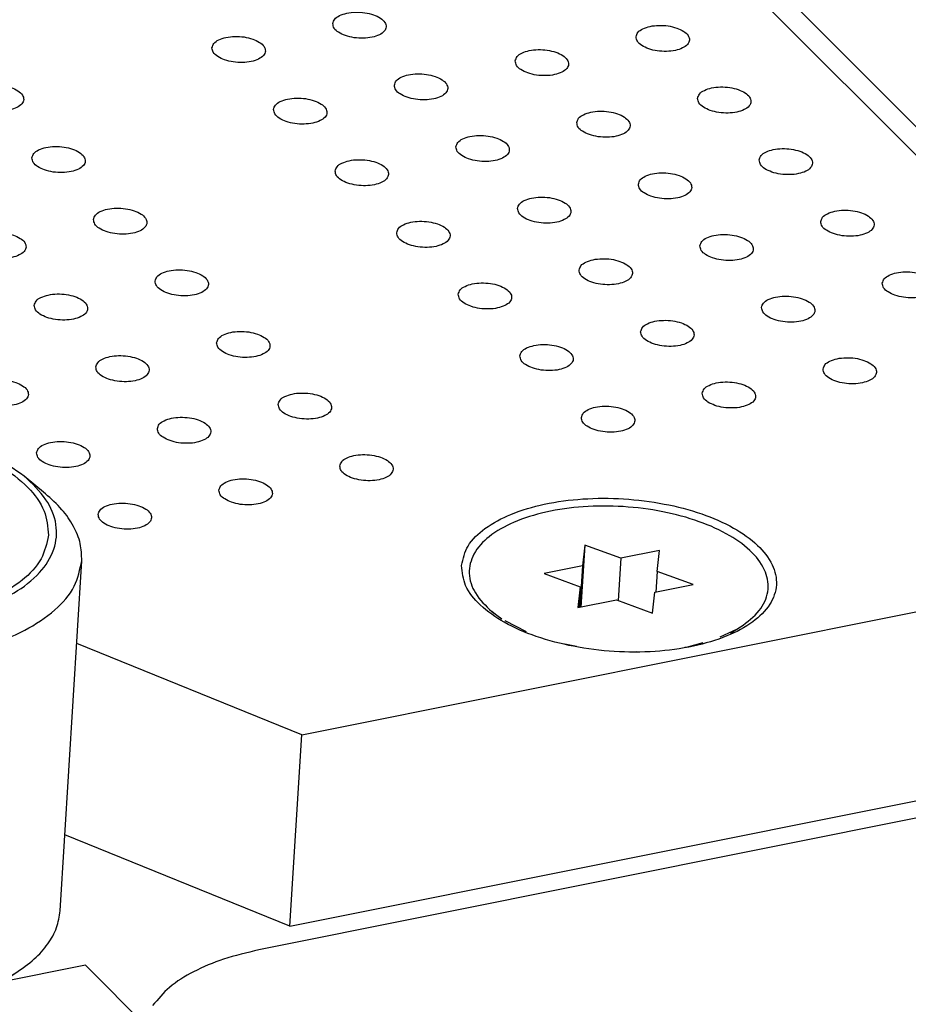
# Model space of a CAD drawing. Header units: inches. Extents: x 155 to 996, y 103 to 697.
# Tile 57 of 81: x 760 to 777, y 424 to 443. Entities that reach past the tile are written whole.
import ezdxf

# ---------------------------------------------------------------- set-up
doc = ezdxf.new("R2010")
doc.units = ezdxf.units.IN

# ---------------------------------------------------------------- blocks, each defined once
blk = doc.blocks.new('E8021-26512__32', base_point=(710.349, 425.586))
at = {"color": 7, "linetype": 'Continuous'}
for p, q in [((780.866, 436.331), (732.596, 484.647)), ((765.704, 429.166), (784.921, 433.02)), ((765.704, 429.166), (761.495, 430.874)), ((765.483, 425.586), (784.7, 429.441)), ((765.483, 425.586), (765.704, 429.166)), ((765.483, 425.586), (761.274, 427.295))]:
    blk.add_line(p, q, dxfattribs=at)
for points, knots in [([(766.285, 442.472), (766.291, 442.442), (766.303, 442.374), (766.4, 442.298), (766.526, 442.24), (766.685, 442.203), (766.853, 442.193), (767.015, 442.209), (767.15, 442.252), (767.249, 442.316), (767.296, 442.409), (767.261, 442.508), (767.17, 442.583), (767.041, 442.642), (766.883, 442.679), (766.715, 442.689), (766.553, 442.672), (766.42, 442.63), (766.315, 442.566), (766.294, 442.501), (766.285, 442.472)], [0, 0, 0, 0, 0.088201, 0.201564, 0.345167, 0.510862, 0.68451, 0.850206, 0.993808, 1.107172, 1.195372, 1.283573, 1.396937, 1.540539, 1.706235, 1.879883, 2.045578, 2.189181, 2.302544, 2.390745, 2.390745, 2.390745, 2.390745]), ([(771.956, 442.226), (771.962, 442.196), (771.975, 442.128), (772.071, 442.052), (772.198, 441.993), (772.356, 441.957), (772.525, 441.946), (772.686, 441.963), (772.821, 442.006), (772.92, 442.07), (772.967, 442.163), (772.932, 442.262), (772.842, 442.337), (772.713, 442.396), (772.555, 442.433), (772.386, 442.443), (772.224, 442.426), (772.091, 442.383), (771.986, 442.32), (771.965, 442.254), (771.956, 442.226)], [0, 0, 0, 0, 0.088201, 0.201564, 0.345167, 0.510862, 0.68451, 0.850206, 0.993808, 1.107172, 1.195372, 1.283573, 1.396937, 1.540539, 1.706235, 1.879883, 2.045578, 2.189181, 2.302544, 2.390745, 2.390745, 2.390745, 2.390745]), ([(764.025, 442.018), (764.031, 441.989), (764.044, 441.921), (764.14, 441.845), (764.267, 441.786), (764.425, 441.75), (764.594, 441.739), (764.755, 441.756), (764.89, 441.799), (764.989, 441.863), (765.036, 441.956), (765.001, 442.055), (764.911, 442.13), (764.782, 442.189), (764.624, 442.226), (764.455, 442.236), (764.293, 442.219), (764.16, 442.176), (764.055, 442.113), (764.035, 442.047), (764.025, 442.018)], [0, 0, 0, 0, 0.088201, 0.201564, 0.345167, 0.510862, 0.68451, 0.850206, 0.993808, 1.107172, 1.195372, 1.283573, 1.396937, 1.540539, 1.706235, 1.879883, 2.045578, 2.189181, 2.302544, 2.390745, 2.390745, 2.390745, 2.390745]), ([(769.697, 441.772), (769.702, 441.743), (769.715, 441.675), (769.811, 441.599), (769.938, 441.54), (770.096, 441.504), (770.265, 441.493), (770.426, 441.51), (770.561, 441.553), (770.66, 441.616), (770.707, 441.71), (770.672, 441.809), (770.582, 441.884), (770.453, 441.943), (770.295, 441.979), (770.126, 441.99), (769.965, 441.973), (769.832, 441.93), (769.727, 441.867), (769.706, 441.801), (769.697, 441.772)], [0, 0, 0, 0, 0.088201, 0.201564, 0.345167, 0.510862, 0.68451, 0.850206, 0.993808, 1.107172, 1.195372, 1.283573, 1.396937, 1.540539, 1.706235, 1.879883, 2.045578, 2.189181, 2.302544, 2.390745, 2.390745, 2.390745, 2.390745]), ([(767.437, 441.319), (767.442, 441.289), (767.455, 441.221), (767.551, 441.146), (767.678, 441.087), (767.837, 441.05), (768.005, 441.04), (768.166, 441.057), (768.302, 441.099), (768.4, 441.163), (768.447, 441.257), (768.412, 441.355), (768.322, 441.431), (768.193, 441.49), (768.035, 441.526), (767.867, 441.536), (767.705, 441.52), (767.572, 441.477), (767.467, 441.414), (767.446, 441.348), (767.437, 441.319)], [0, 0, 0, 0, 0.088201, 0.201564, 0.345167, 0.510862, 0.68451, 0.850206, 0.993808, 1.107172, 1.195372, 1.283573, 1.396937, 1.540539, 1.706235, 1.879883, 2.045578, 2.189181, 2.302544, 2.390745, 2.390745, 2.390745, 2.390745]), ([(759.506, 441.112), (759.511, 441.082), (759.524, 441.014), (759.62, 440.939), (759.747, 440.88), (759.906, 440.843), (760.074, 440.833), (760.235, 440.85), (760.371, 440.892), (760.469, 440.956), (760.516, 441.05), (760.481, 441.148), (760.391, 441.224), (760.262, 441.283), (760.104, 441.319), (759.936, 441.329), (759.774, 441.313), (759.641, 441.27), (759.536, 441.206), (759.515, 441.141), (759.506, 441.112)], [0, 0, 0, 0, 0.088201, 0.201564, 0.345167, 0.510862, 0.68451, 0.850206, 0.993808, 1.107172, 1.195372, 1.283573, 1.396937, 1.540539, 1.706235, 1.879883, 2.045578, 2.189181, 2.302544, 2.390745, 2.390745, 2.390745, 2.390745]), ([(773.108, 441.073), (773.114, 441.043), (773.126, 440.975), (773.223, 440.899), (773.349, 440.841), (773.508, 440.804), (773.676, 440.794), (773.837, 440.81), (773.973, 440.853), (774.072, 440.917), (774.119, 441.01), (774.083, 441.109), (773.993, 441.184), (773.864, 441.243), (773.706, 441.28), (773.538, 441.29), (773.376, 441.274), (773.243, 441.231), (773.138, 441.167), (773.117, 441.102), (773.108, 441.073)], [0, 0, 0, 0, 0.088201, 0.201564, 0.345167, 0.510862, 0.68451, 0.850206, 0.993808, 1.107172, 1.195372, 1.283573, 1.396937, 1.540539, 1.706235, 1.879883, 2.045578, 2.189181, 2.302544, 2.390745, 2.390745, 2.390745, 2.390745]), ([(765.177, 440.866), (765.183, 440.836), (765.195, 440.768), (765.292, 440.692), (765.418, 440.633), (765.577, 440.597), (765.745, 440.587), (765.907, 440.603), (766.042, 440.646), (766.141, 440.71), (766.188, 440.803), (766.152, 440.902), (766.062, 440.977), (765.933, 441.036), (765.775, 441.073), (765.607, 441.083), (765.445, 441.066), (765.312, 441.024), (765.207, 440.96), (765.186, 440.894), (765.177, 440.866)], [0, 0, 0, 0, 0.088201, 0.201564, 0.345167, 0.510862, 0.68451, 0.850206, 0.993808, 1.107172, 1.195372, 1.283573, 1.396937, 1.540539, 1.706235, 1.879883, 2.045578, 2.189181, 2.302544, 2.390745, 2.390745, 2.390745, 2.390745]), ([(770.848, 440.619), (770.854, 440.59), (770.866, 440.522), (770.963, 440.446), (771.09, 440.387), (771.248, 440.351), (771.417, 440.34), (771.578, 440.357), (771.713, 440.4), (771.812, 440.464), (771.859, 440.557), (771.824, 440.656), (771.733, 440.731), (771.604, 440.79), (771.447, 440.827), (771.278, 440.837), (771.116, 440.82), (770.983, 440.777), (770.878, 440.714), (770.857, 440.648), (770.848, 440.619)], [0, 0, 0, 0, 0.088201, 0.201564, 0.345167, 0.510862, 0.68451, 0.850206, 0.993808, 1.107172, 1.195372, 1.283573, 1.396937, 1.540539, 1.706235, 1.879883, 2.045578, 2.189181, 2.302544, 2.390745, 2.390745, 2.390745, 2.390745]), ([(768.588, 440.166), (768.594, 440.136), (768.607, 440.069), (768.703, 439.993), (768.83, 439.934), (768.988, 439.898), (769.157, 439.887), (769.318, 439.904), (769.453, 439.947), (769.552, 440.01), (769.599, 440.104), (769.564, 440.203), (769.474, 440.278), (769.345, 440.337), (769.187, 440.373), (769.018, 440.384), (768.857, 440.367), (768.723, 440.324), (768.619, 440.261), (768.598, 440.195), (768.588, 440.166)], [0, 0, 0, 0, 0.088201, 0.201564, 0.345167, 0.510862, 0.68451, 0.850206, 0.993808, 1.107172, 1.195372, 1.283573, 1.396937, 1.540539, 1.706235, 1.879883, 2.045578, 2.189181, 2.302544, 2.390745, 2.390745, 2.390745, 2.390745]), ([(760.657, 439.959), (760.663, 439.929), (760.676, 439.862), (760.772, 439.786), (760.899, 439.727), (761.057, 439.69), (761.226, 439.68), (761.387, 439.697), (761.522, 439.74), (761.621, 439.803), (761.668, 439.897), (761.633, 439.995), (761.543, 440.071), (761.414, 440.13), (761.256, 440.166), (761.087, 440.177), (760.926, 440.16), (760.792, 440.117), (760.688, 440.054), (760.667, 439.988), (760.657, 439.959)], [0, 0, 0, 0, 0.088201, 0.201564, 0.345167, 0.510862, 0.68451, 0.850206, 0.993808, 1.107172, 1.195372, 1.283573, 1.396937, 1.540539, 1.706235, 1.879883, 2.045578, 2.189181, 2.302544, 2.390745, 2.390745, 2.390745, 2.390745]), ([(774.26, 439.92), (774.265, 439.89), (774.278, 439.822), (774.374, 439.747), (774.501, 439.688), (774.66, 439.651), (774.828, 439.641), (774.989, 439.658), (775.124, 439.7), (775.223, 439.764), (775.27, 439.858), (775.235, 439.956), (775.145, 440.032), (775.016, 440.091), (774.858, 440.127), (774.69, 440.138), (774.528, 440.121), (774.395, 440.078), (774.29, 440.015), (774.269, 439.949), (774.26, 439.92)], [0, 0, 0, 0, 0.088201, 0.201564, 0.345167, 0.510862, 0.68451, 0.850206, 0.993808, 1.107172, 1.195372, 1.283573, 1.396937, 1.540539, 1.706235, 1.879883, 2.045578, 2.189181, 2.302544, 2.390745, 2.390745, 2.390745, 2.390745]), ([(766.329, 439.713), (766.334, 439.683), (766.347, 439.615), (766.443, 439.54), (766.57, 439.481), (766.729, 439.444), (766.897, 439.434), (767.058, 439.451), (767.193, 439.493), (767.292, 439.557), (767.339, 439.651), (767.304, 439.749), (767.214, 439.825), (767.085, 439.884), (766.927, 439.92), (766.759, 439.93), (766.597, 439.914), (766.464, 439.871), (766.359, 439.808), (766.338, 439.742), (766.329, 439.713)], [0, 0, 0, 0, 0.088201, 0.201564, 0.345167, 0.510862, 0.68451, 0.850206, 0.993808, 1.107172, 1.195372, 1.283573, 1.396937, 1.540539, 1.706235, 1.879883, 2.045578, 2.189181, 2.302544, 2.390745, 2.390745, 2.390745, 2.390745]), ([(772, 439.467), (772.005, 439.437), (772.018, 439.369), (772.114, 439.293), (772.241, 439.235), (772.4, 439.198), (772.568, 439.188), (772.729, 439.204), (772.865, 439.247), (772.964, 439.311), (773.01, 439.404), (772.975, 439.503), (772.885, 439.578), (772.756, 439.637), (772.598, 439.674), (772.43, 439.684), (772.268, 439.667), (772.135, 439.625), (772.03, 439.561), (772.009, 439.496), (772, 439.467)], [0, 0, 0, 0, 0.088201, 0.201564, 0.345167, 0.510862, 0.68451, 0.850206, 0.993808, 1.107172, 1.195372, 1.283573, 1.396937, 1.540539, 1.706235, 1.879883, 2.045578, 2.189181, 2.302544, 2.390745, 2.390745, 2.390745, 2.390745]), ([(769.74, 439.013), (769.746, 438.984), (769.758, 438.916), (769.855, 438.84), (769.981, 438.781), (770.14, 438.745), (770.308, 438.734), (770.47, 438.751), (770.605, 438.794), (770.704, 438.858), (770.751, 438.951), (770.716, 439.05), (770.625, 439.125), (770.496, 439.184), (770.338, 439.221), (770.17, 439.231), (770.008, 439.214), (769.875, 439.171), (769.77, 439.108), (769.749, 439.042), (769.74, 439.013)], [0, 0, 0, 0, 0.088201, 0.201564, 0.345167, 0.510862, 0.68451, 0.850206, 0.993808, 1.107172, 1.195372, 1.283573, 1.396937, 1.540539, 1.706235, 1.879883, 2.045578, 2.189181, 2.302544, 2.390745, 2.390745, 2.390745, 2.390745]), ([(761.809, 438.806), (761.815, 438.777), (761.827, 438.709), (761.924, 438.633), (762.05, 438.574), (762.209, 438.538), (762.378, 438.527), (762.539, 438.544), (762.674, 438.587), (762.773, 438.65), (762.82, 438.744), (762.785, 438.843), (762.694, 438.918), (762.565, 438.977), (762.407, 439.013), (762.239, 439.024), (762.077, 439.007), (761.944, 438.964), (761.839, 438.901), (761.818, 438.835), (761.809, 438.806)], [0, 0, 0, 0, 0.088201, 0.201564, 0.345167, 0.510862, 0.68451, 0.850206, 0.993808, 1.107172, 1.195372, 1.283573, 1.396937, 1.540539, 1.706235, 1.879883, 2.045578, 2.189181, 2.302544, 2.390745, 2.390745, 2.390745, 2.390745]), ([(775.411, 438.767), (775.417, 438.738), (775.43, 438.67), (775.526, 438.594), (775.653, 438.535), (775.811, 438.499), (775.98, 438.488), (776.141, 438.505), (776.276, 438.548), (776.375, 438.611), (776.422, 438.705), (776.387, 438.804), (776.297, 438.879), (776.168, 438.938), (776.01, 438.974), (775.841, 438.985), (775.679, 438.968), (775.546, 438.925), (775.441, 438.862), (775.42, 438.796), (775.411, 438.767)], [0, 0, 0, 0, 0.088201, 0.201564, 0.345167, 0.510862, 0.68451, 0.850206, 0.993808, 1.107172, 1.195372, 1.283573, 1.396937, 1.540539, 1.706235, 1.879883, 2.045578, 2.189181, 2.302544, 2.390745, 2.390745, 2.390745, 2.390745]), ([(767.48, 438.56), (767.486, 438.53), (767.499, 438.463), (767.595, 438.387), (767.722, 438.328), (767.88, 438.291), (768.049, 438.281), (768.21, 438.298), (768.345, 438.341), (768.444, 438.404), (768.491, 438.498), (768.456, 438.596), (768.366, 438.672), (768.237, 438.731), (768.079, 438.767), (767.91, 438.778), (767.748, 438.761), (767.615, 438.718), (767.51, 438.655), (767.49, 438.589), (767.48, 438.56)], [0, 0, 0, 0, 0.088201, 0.201564, 0.345167, 0.510862, 0.68451, 0.850206, 0.993808, 1.107172, 1.195372, 1.283573, 1.396937, 1.540539, 1.706235, 1.879883, 2.045578, 2.189181, 2.302544, 2.390745, 2.390745, 2.390745, 2.390745]), ([(759.549, 438.353), (759.555, 438.323), (759.568, 438.255), (759.664, 438.18), (759.791, 438.121), (759.949, 438.084), (760.118, 438.074), (760.279, 438.091), (760.414, 438.133), (760.513, 438.197), (760.56, 438.291), (760.525, 438.389), (760.435, 438.465), (760.306, 438.524), (760.148, 438.56), (759.979, 438.571), (759.817, 438.554), (759.684, 438.511), (759.579, 438.448), (759.559, 438.382), (759.549, 438.353)], [0, 0, 0, 0, 0.088201, 0.201564, 0.345167, 0.510862, 0.68451, 0.850206, 0.993808, 1.107172, 1.195372, 1.283573, 1.396937, 1.540539, 1.706235, 1.879883, 2.045578, 2.189181, 2.302544, 2.390745, 2.390745, 2.390745, 2.390745]), ([(773.152, 438.314), (773.157, 438.284), (773.17, 438.216), (773.266, 438.141), (773.393, 438.082), (773.551, 438.045), (773.72, 438.035), (773.881, 438.052), (774.016, 438.094), (774.115, 438.158), (774.162, 438.252), (774.127, 438.35), (774.037, 438.426), (773.908, 438.485), (773.75, 438.521), (773.581, 438.531), (773.42, 438.515), (773.287, 438.472), (773.182, 438.409), (773.161, 438.343), (773.152, 438.314)], [0, 0, 0, 0, 0.088201, 0.201564, 0.345167, 0.510862, 0.68451, 0.850206, 0.993808, 1.107172, 1.195372, 1.283573, 1.396937, 1.540539, 1.706235, 1.879883, 2.045578, 2.189181, 2.302544, 2.390745, 2.390745, 2.390745, 2.390745]), ([(770.892, 437.861), (770.897, 437.831), (770.91, 437.763), (771.006, 437.687), (771.133, 437.628), (771.292, 437.592), (771.46, 437.582), (771.621, 437.598), (771.757, 437.641), (771.855, 437.705), (771.902, 437.798), (771.867, 437.897), (771.777, 437.972), (771.648, 438.031), (771.49, 438.068), (771.322, 438.078), (771.16, 438.061), (771.027, 438.019), (770.922, 437.955), (770.901, 437.889), (770.892, 437.861)], [0, 0, 0, 0, 0.088201, 0.201564, 0.345167, 0.510862, 0.68451, 0.850206, 0.993808, 1.107172, 1.195372, 1.283573, 1.396937, 1.540539, 1.706235, 1.879883, 2.045578, 2.189181, 2.302544, 2.390745, 2.390745, 2.390745, 2.390745]), ([(762.961, 437.654), (762.966, 437.624), (762.979, 437.556), (763.075, 437.48), (763.202, 437.421), (763.361, 437.385), (763.529, 437.374), (763.69, 437.391), (763.826, 437.434), (763.924, 437.498), (763.971, 437.591), (763.936, 437.69), (763.846, 437.765), (763.717, 437.824), (763.559, 437.861), (763.391, 437.871), (763.229, 437.854), (763.096, 437.812), (762.991, 437.748), (762.97, 437.682), (762.961, 437.654)], [0, 0, 0, 0, 0.088201, 0.201564, 0.345167, 0.510862, 0.68451, 0.850206, 0.993808, 1.107172, 1.195372, 1.283573, 1.396937, 1.540539, 1.706235, 1.879883, 2.045578, 2.189181, 2.302544, 2.390745, 2.390745, 2.390745, 2.390745]), ([(776.563, 437.614), (776.569, 437.585), (776.581, 437.517), (776.678, 437.441), (776.804, 437.382), (776.963, 437.346), (777.131, 437.335), (777.292, 437.352), (777.428, 437.395), (777.527, 437.459), (777.574, 437.552), (777.538, 437.651), (777.448, 437.726), (777.319, 437.785), (777.161, 437.822), (776.993, 437.832), (776.831, 437.815), (776.698, 437.772), (776.593, 437.709), (776.572, 437.643), (776.563, 437.614)], [0, 0, 0, 0, 0.088201, 0.201564, 0.345167, 0.510862, 0.68451, 0.850206, 0.993808, 1.107172, 1.195372, 1.283573, 1.396937, 1.540539, 1.706235, 1.879883, 2.045578, 2.189181, 2.302544, 2.390745, 2.390745, 2.390745, 2.390745]), ([(768.632, 437.407), (768.638, 437.378), (768.65, 437.31), (768.747, 437.234), (768.873, 437.175), (769.032, 437.139), (769.2, 437.128), (769.361, 437.145), (769.497, 437.188), (769.596, 437.251), (769.643, 437.345), (769.607, 437.444), (769.517, 437.519), (769.388, 437.578), (769.23, 437.615), (769.062, 437.625), (768.9, 437.608), (768.767, 437.565), (768.662, 437.502), (768.641, 437.436), (768.632, 437.407)], [0, 0, 0, 0, 0.088201, 0.201564, 0.345167, 0.510862, 0.68451, 0.850206, 0.993808, 1.107172, 1.195372, 1.283573, 1.396937, 1.540539, 1.706235, 1.879883, 2.045578, 2.189181, 2.302544, 2.390745, 2.390745, 2.390745, 2.390745]), ([(760.701, 437.2), (760.707, 437.171), (760.719, 437.103), (760.816, 437.027), (760.942, 436.968), (761.101, 436.932), (761.269, 436.921), (761.431, 436.938), (761.566, 436.981), (761.665, 437.044), (761.712, 437.138), (761.677, 437.237), (761.586, 437.312), (761.457, 437.371), (761.299, 437.407), (761.131, 437.418), (760.969, 437.401), (760.836, 437.358), (760.731, 437.295), (760.71, 437.229), (760.701, 437.2)], [0, 0, 0, 0, 0.088201, 0.201564, 0.345167, 0.510862, 0.68451, 0.850206, 0.993808, 1.107172, 1.195372, 1.283573, 1.396937, 1.540539, 1.706235, 1.879883, 2.045578, 2.189181, 2.302544, 2.390745, 2.390745, 2.390745, 2.390745]), ([(774.303, 437.161), (774.309, 437.131), (774.321, 437.064), (774.418, 436.988), (774.545, 436.929), (774.703, 436.893), (774.872, 436.882), (775.033, 436.899), (775.168, 436.942), (775.267, 437.005), (775.314, 437.099), (775.279, 437.198), (775.188, 437.273), (775.059, 437.332), (774.902, 437.368), (774.733, 437.379), (774.571, 437.362), (774.438, 437.319), (774.333, 437.256), (774.312, 437.19), (774.303, 437.161)], [0, 0, 0, 0, 0.088201, 0.201564, 0.345167, 0.510862, 0.68451, 0.850206, 0.993808, 1.107172, 1.195372, 1.283573, 1.396937, 1.540539, 1.706235, 1.879883, 2.045578, 2.189181, 2.302544, 2.390745, 2.390745, 2.390745, 2.390745]), ([(772.043, 436.708), (772.049, 436.678), (772.062, 436.61), (772.158, 436.535), (772.285, 436.476), (772.443, 436.439), (772.612, 436.429), (772.773, 436.446), (772.908, 436.488), (773.007, 436.552), (773.054, 436.646), (773.019, 436.744), (772.929, 436.82), (772.8, 436.879), (772.642, 436.915), (772.473, 436.925), (772.312, 436.909), (772.178, 436.866), (772.074, 436.803), (772.053, 436.737), (772.043, 436.708)], [0, 0, 0, 0, 0.088201, 0.201564, 0.345167, 0.510862, 0.68451, 0.850206, 0.993808, 1.107172, 1.195372, 1.283573, 1.396937, 1.540539, 1.706235, 1.879883, 2.045578, 2.189181, 2.302544, 2.390745, 2.390745, 2.390745, 2.390745]), ([(764.112, 436.501), (764.118, 436.471), (764.131, 436.403), (764.227, 436.327), (764.354, 436.269), (764.512, 436.232), (764.681, 436.222), (764.842, 436.239), (764.977, 436.281), (765.076, 436.345), (765.123, 436.438), (765.088, 436.537), (764.998, 436.612), (764.869, 436.671), (764.711, 436.708), (764.542, 436.718), (764.381, 436.702), (764.247, 436.659), (764.143, 436.595), (764.122, 436.53), (764.112, 436.501)], [0, 0, 0, 0, 0.088201, 0.201564, 0.345167, 0.510862, 0.68451, 0.850206, 0.993808, 1.107172, 1.195372, 1.283573, 1.396937, 1.540539, 1.706235, 1.879883, 2.045578, 2.189181, 2.302544, 2.390745, 2.390745, 2.390745, 2.390745]), ([(769.784, 436.255), (769.789, 436.225), (769.802, 436.157), (769.898, 436.081), (770.025, 436.022), (770.184, 435.986), (770.352, 435.976), (770.513, 435.992), (770.648, 436.035), (770.747, 436.099), (770.794, 436.192), (770.759, 436.291), (770.669, 436.366), (770.54, 436.425), (770.382, 436.462), (770.214, 436.472), (770.052, 436.455), (769.919, 436.413), (769.814, 436.349), (769.793, 436.283), (769.784, 436.255)], [0, 0, 0, 0, 0.088201, 0.201564, 0.345167, 0.510862, 0.68451, 0.850206, 0.993808, 1.107172, 1.195372, 1.283573, 1.396937, 1.540539, 1.706235, 1.879883, 2.045578, 2.189181, 2.302544, 2.390745, 2.390745, 2.390745, 2.390745]), ([(761.853, 436.048), (761.858, 436.018), (761.871, 435.95), (761.967, 435.874), (762.094, 435.815), (762.253, 435.779), (762.421, 435.768), (762.582, 435.785), (762.717, 435.828), (762.816, 435.892), (762.863, 435.985), (762.828, 436.084), (762.738, 436.159), (762.609, 436.218), (762.451, 436.255), (762.283, 436.265), (762.121, 436.248), (761.988, 436.205), (761.883, 436.142), (761.862, 436.076), (761.853, 436.048)], [0, 0, 0, 0, 0.088201, 0.201564, 0.345167, 0.510862, 0.68451, 0.850206, 0.993808, 1.107172, 1.195372, 1.283573, 1.396937, 1.540539, 1.706235, 1.879883, 2.045578, 2.189181, 2.302544, 2.390745, 2.390745, 2.390745, 2.390745]), ([(775.455, 436.008), (775.46, 435.979), (775.473, 435.911), (775.569, 435.835), (775.696, 435.776), (775.855, 435.74), (776.023, 435.729), (776.184, 435.746), (776.32, 435.789), (776.419, 435.853), (776.465, 435.946), (776.43, 436.045), (776.34, 436.12), (776.211, 436.179), (776.053, 436.216), (775.885, 436.226), (775.723, 436.209), (775.59, 436.166), (775.485, 436.103), (775.464, 436.037), (775.455, 436.008)], [0, 0, 0, 0, 0.088201, 0.201564, 0.345167, 0.510862, 0.68451, 0.850206, 0.993808, 1.107172, 1.195372, 1.283573, 1.396937, 1.540539, 1.706235, 1.879883, 2.045578, 2.189181, 2.302544, 2.390745, 2.390745, 2.390745, 2.390745]), ([(759.593, 435.594), (759.598, 435.565), (759.611, 435.497), (759.707, 435.421), (759.834, 435.362), (759.993, 435.326), (760.161, 435.315), (760.322, 435.332), (760.458, 435.375), (760.557, 435.438), (760.604, 435.532), (760.568, 435.631), (760.478, 435.706), (760.349, 435.765), (760.191, 435.801), (760.023, 435.812), (759.861, 435.795), (759.728, 435.752), (759.623, 435.689), (759.602, 435.623), (759.593, 435.594)], [0, 0, 0, 0, 0.088201, 0.201564, 0.345167, 0.510862, 0.68451, 0.850206, 0.993808, 1.107172, 1.195372, 1.283573, 1.396937, 1.540539, 1.706235, 1.879883, 2.045578, 2.189181, 2.302544, 2.390745, 2.390745, 2.390745, 2.390745]), ([(773.195, 435.555), (773.201, 435.525), (773.213, 435.458), (773.31, 435.382), (773.436, 435.323), (773.595, 435.286), (773.763, 435.276), (773.925, 435.293), (774.06, 435.336), (774.159, 435.399), (774.206, 435.493), (774.171, 435.591), (774.08, 435.667), (773.951, 435.726), (773.793, 435.762), (773.625, 435.773), (773.463, 435.756), (773.33, 435.713), (773.225, 435.65), (773.204, 435.584), (773.195, 435.555)], [0, 0, 0, 0, 0.088201, 0.201564, 0.345167, 0.510862, 0.68451, 0.850206, 0.993808, 1.107172, 1.195372, 1.283573, 1.396937, 1.540539, 1.706235, 1.879883, 2.045578, 2.189181, 2.302544, 2.390745, 2.390745, 2.390745, 2.390745]), ([(765.264, 435.348), (765.27, 435.318), (765.282, 435.25), (765.379, 435.175), (765.505, 435.116), (765.664, 435.079), (765.833, 435.069), (765.994, 435.086), (766.129, 435.128), (766.228, 435.192), (766.275, 435.286), (766.24, 435.384), (766.149, 435.46), (766.02, 435.519), (765.862, 435.555), (765.694, 435.566), (765.532, 435.549), (765.399, 435.506), (765.294, 435.443), (765.273, 435.377), (765.264, 435.348)], [0, 0, 0, 0, 0.088201, 0.201564, 0.345167, 0.510862, 0.68451, 0.850206, 0.993808, 1.107172, 1.195372, 1.283573, 1.396937, 1.540539, 1.706235, 1.879883, 2.045578, 2.189181, 2.302544, 2.390745, 2.390745, 2.390745, 2.390745]), ([(770.935, 435.102), (770.941, 435.072), (770.954, 435.004), (771.05, 434.929), (771.177, 434.87), (771.335, 434.833), (771.504, 434.823), (771.665, 434.84), (771.8, 434.882), (771.899, 434.946), (771.946, 435.04), (771.911, 435.138), (771.821, 435.214), (771.692, 435.273), (771.534, 435.309), (771.365, 435.319), (771.203, 435.303), (771.07, 435.26), (770.965, 435.196), (770.945, 435.131), (770.935, 435.102)], [0, 0, 0, 0, 0.088201, 0.201564, 0.345167, 0.510862, 0.68451, 0.850206, 0.993808, 1.107172, 1.195372, 1.283573, 1.396937, 1.540539, 1.706235, 1.879883, 2.045578, 2.189181, 2.302544, 2.390745, 2.390745, 2.390745, 2.390745]), ([(763.004, 434.895), (763.01, 434.865), (763.023, 434.797), (763.119, 434.721), (763.246, 434.663), (763.404, 434.626), (763.573, 434.616), (763.734, 434.632), (763.869, 434.675), (763.968, 434.739), (764.015, 434.832), (763.98, 434.931), (763.89, 435.006), (763.761, 435.065), (763.603, 435.102), (763.434, 435.112), (763.272, 435.096), (763.139, 435.053), (763.034, 434.989), (763.014, 434.924), (763.004, 434.895)], [0, 0, 0, 0, 0.088201, 0.201564, 0.345167, 0.510862, 0.68451, 0.850206, 0.993808, 1.107172, 1.195372, 1.283573, 1.396937, 1.540539, 1.706235, 1.879883, 2.045578, 2.189181, 2.302544, 2.390745, 2.390745, 2.390745, 2.390745]), ([(760.745, 434.441), (760.75, 434.412), (760.763, 434.344), (760.859, 434.268), (760.986, 434.209), (761.144, 434.173), (761.313, 434.162), (761.474, 434.179), (761.609, 434.222), (761.708, 434.286), (761.755, 434.379), (761.72, 434.478), (761.63, 434.553), (761.501, 434.612), (761.343, 434.649), (761.174, 434.659), (761.013, 434.642), (760.88, 434.599), (760.775, 434.536), (760.754, 434.47), (760.745, 434.441)], [0, 0, 0, 0, 0.088201, 0.201564, 0.345167, 0.510862, 0.68451, 0.850206, 0.993808, 1.107172, 1.195372, 1.283573, 1.396937, 1.540539, 1.706235, 1.879883, 2.045578, 2.189181, 2.302544, 2.390745, 2.390745, 2.390745, 2.390745]), ([(766.416, 434.195), (766.421, 434.166), (766.434, 434.098), (766.53, 434.022), (766.657, 433.963), (766.816, 433.927), (766.984, 433.916), (767.145, 433.933), (767.281, 433.976), (767.379, 434.039), (767.426, 434.133), (767.391, 434.232), (767.301, 434.307), (767.172, 434.366), (767.014, 434.402), (766.846, 434.413), (766.684, 434.396), (766.551, 434.353), (766.446, 434.29), (766.425, 434.224), (766.416, 434.195)], [0, 0, 0, 0, 0.088201, 0.201564, 0.345167, 0.510862, 0.68451, 0.850206, 0.993808, 1.107172, 1.195372, 1.283573, 1.396937, 1.540539, 1.706235, 1.879883, 2.045578, 2.189181, 2.302544, 2.390745, 2.390745, 2.390745, 2.390745]), ([(764.156, 433.742), (764.162, 433.712), (764.174, 433.644), (764.271, 433.569), (764.397, 433.51), (764.556, 433.473), (764.724, 433.463), (764.886, 433.48), (765.021, 433.522), (765.12, 433.586), (765.167, 433.68), (765.132, 433.778), (765.041, 433.854), (764.912, 433.913), (764.754, 433.949), (764.586, 433.96), (764.424, 433.943), (764.291, 433.9), (764.186, 433.837), (764.165, 433.771), (764.156, 433.742)], [0, 0, 0, 0, 0.088201, 0.201564, 0.345167, 0.510862, 0.68451, 0.850206, 0.993808, 1.107172, 1.195372, 1.283573, 1.396937, 1.540539, 1.706235, 1.879883, 2.045578, 2.189181, 2.302544, 2.390745, 2.390745, 2.390745, 2.390745]), ([(768.692, 432.335), (768.707, 432.206), (768.739, 431.923), (769.057, 431.556), (769.51, 431.239), (770.107, 430.984), (770.799, 430.804), (771.548, 430.71), (772.302, 430.711), (773.012, 430.804), (773.633, 430.985), (774.128, 431.243), (774.471, 431.569), (774.62, 431.969), (774.522, 432.385), (774.221, 432.751), (773.762, 433.068), (773.167, 433.323), (772.474, 433.503), (771.726, 433.596), (770.972, 433.596), (770.262, 433.502), (769.638, 433.322), (769.15, 433.064), (768.789, 432.738), (768.723, 432.462), (768.692, 432.335)], [0, 0, 0, 0, 0.383476, 0.837095, 1.391599, 2.04345, 2.769131, 3.5342, 4.299269, 5.024949, 5.6768, 6.231304, 6.684924, 7.068399, 7.451875, 7.905495, 8.459999, 9.111849, 9.83753, 10.602599, 11.367668, 12.093349, 12.7452, 13.299703, 13.753323, 14.136799, 14.136799, 14.136799, 14.136799]), ([(761.896, 433.289), (761.902, 433.259), (761.915, 433.191), (762.011, 433.115), (762.138, 433.057), (762.296, 433.02), (762.465, 433.01), (762.626, 433.026), (762.761, 433.069), (762.86, 433.133), (762.907, 433.226), (762.872, 433.325), (762.781, 433.4), (762.652, 433.459), (762.495, 433.496), (762.326, 433.506), (762.164, 433.49), (762.031, 433.447), (761.926, 433.383), (761.905, 433.318), (761.896, 433.289)], [0, 0, 0, 0, 0.088201, 0.201564, 0.345167, 0.510862, 0.68451, 0.850206, 0.993808, 1.107172, 1.195372, 1.283573, 1.396937, 1.540539, 1.706235, 1.879883, 2.045578, 2.189181, 2.302544, 2.390745, 2.390745, 2.390745, 2.390745])]:
    blk.add_open_spline(points, degree=3, knots=knots, dxfattribs=at)
blk = doc.blocks.new('0515-2032__37', base_point=(768.828, 430.721))
at = {"color": 7, "linetype": 'Continuous'}
for p, q in [((770.997, 432.716), (770.926, 431.557)), ((770.997, 432.716), (770.955, 432.326)), ((771.674, 432.47), (770.997, 432.716)), ((772.393, 432.614), (771.674, 432.47)), ((772.351, 432.225), (772.393, 432.614)), ((770.955, 432.326), (770.236, 432.182)), ((770.955, 432.326), (770.908, 431.554)), ((771.674, 432.47), (771.625, 431.678)), ((770.236, 432.182), (770.913, 431.936)), ((772.351, 432.225), (772.327, 431.838)), ((773.028, 431.979), (772.351, 432.225)), ((770.913, 431.936), (770.871, 431.546)), ((770.913, 431.936), (770.889, 431.55)), ((772.309, 431.835), (773.028, 431.979)), ((772.267, 431.445), (772.309, 431.835)), ((770.871, 431.546), (771.59, 431.69)), ((771.59, 431.69), (772.267, 431.445)), ((769.323, 431.421), (769.259, 431.473)), ((769.259, 431.473), (769.447, 431.339)), ((769.5, 431.303), (769.9, 431.098)), ((773.53, 431.002), (773.857, 431.152)), ((773.726, 431.067), (773.912, 431.186)), ((773.857, 431.152), (773.912, 431.186)), ((770.627, 430.866), (770.84, 430.823)), ((772.902, 430.809), (773.211, 430.894)), ((771.813, 430.721), (771.963, 430.724)), ((772.87, 430.805), (772.902, 430.809))]:
    blk.add_line(p, q, dxfattribs=at)
blk.add_open_spline([(773.912, 431.186), (774.038, 431.279), (774.269, 431.448), (774.457, 431.833), (774.4, 432.244), (774.128, 432.61), (773.694, 432.925), (773.121, 433.179), (772.447, 433.359), (771.717, 433.451), (770.98, 433.449), (770.289, 433.354), (769.69, 433.172), (769.221, 432.913), (768.905, 432.583), (768.798, 432.182), (768.938, 431.777), (769.146, 431.581), (769.259, 431.473)], degree=3, knots=[0, 0, 0, 0, 0.4649, 0.849006, 1.21847, 1.64994, 2.181371, 2.812174, 3.519167, 4.266989, 5.014812, 5.721804, 6.352606, 6.884035, 7.315505, 7.684968, 8.069075, 8.533976, 8.533976, 8.533976, 8.533976], dxfattribs=at)
blk = doc.blocks.new('E8021-66412_MUXIP01_4', base_point=(710.349, 425.586))
for name, p in [('E8021-26512__32', (710.349, 425.586)), ('0515-2032__37', (768.828, 430.721))]:
    blk.add_blockref(name, p)
blk = doc.blocks.new('E8021-26512__38', base_point=(732.946, 430.119))
at = {"color": 7, "linetype": 'Continuous'}
blk.add_line((733.236, 484.541), (781.116, 436.615), dxfattribs=at)
blk = doc.blocks.new('E8021-66412_MUXIP01_5', base_point=(732.946, 430.119))
blk.add_blockref('E8021-26512__38', (732.946, 430.119))
blk = doc.blocks.new('E8021-24140', base_point=(199.013, 250.256))
at = {"color": 7, "linetype": 'Continuous'}
for p, q in [((850.764, 442.366), (764.901, 425.143)), ((761.658, 424.855), (758.989, 424.319)), ((761.658, 424.855), (768.459, 418.047))]:
    blk.add_line(p, q, dxfattribs=at)
blk.add_open_spline([(764.901, 425.143), (764.679, 425.091), (764.258, 424.993), (763.696, 424.756), (763.231, 424.477), (763.016, 424.223), (762.916, 424.106)], degree=3, knots=[0, 0, 0, 0, 0.682025, 1.29423, 1.828245, 2.286432, 2.286432, 2.286432, 2.286432], dxfattribs=at)
blk = doc.blocks.new('E8021-21700_2', base_point=(752.187, 424.52))
at = {"color": 7, "linetype": 'Continuous'}
for p, q in [((753.434, 434.137), (753.868, 434.414)), ((760.912, 433.676), (760.515, 434.004)), ((752.203, 426.429), (752.607, 432.977)), ((761.186, 425.875), (761.59, 432.423)), ((753.982, 432.239), (753.981, 432.236)), ((753.981, 432.236), (753.981, 432.235)), ((753.998, 432.222), (753.982, 432.239)), ((753.982, 432.233), (753.987, 432.227)), ((753.987, 432.227), (753.996, 432.211)), ((753.996, 432.211), (753.995, 432.206)), ((754.002, 432.21), (753.998, 432.222)), ((754.011, 432.195), (754.002, 432.21)), ((760.09, 431.812), (760.088, 431.811)), ((760.09, 431.812), (760.089, 431.842)), ((760.131, 431.861), (760.09, 431.812)), ((760.116, 431.824), (760.118, 431.833)), ((760.118, 431.833), (760.13, 431.845)), ((760.13, 431.845), (760.131, 431.854)), ((760.131, 431.854), (760.131, 431.861)), ((752.442, 425.648), (752.533, 425.533)), ((759.99, 424.52), (760.242, 424.644)), ((760.099, 424.549), (760.359, 424.715)), ((760.242, 424.644), (760.359, 424.715)), ((760.076, 424.538), (760.099, 424.549))]:
    blk.add_line(p, q, dxfattribs=at)
for points, knots in [([(757.577, 435.044), (757.34, 435.063), (756.871, 435.099), (756.174, 435.077), (755.507, 434.999), (754.892, 434.862), (754.34, 434.679), (754.019, 434.499), (753.868, 434.414)], [0, 0, 0, 0, 0.710223, 1.411359, 2.086806, 2.721435, 3.302691, 3.82198, 3.82198, 3.82198, 3.82198]), ([(760.968, 432.899), (760.953, 433.055), (760.92, 433.39), (760.57, 433.839), (760.06, 434.234), (759.381, 434.565), (758.581, 434.817), (757.698, 434.975), (756.783, 435.032), (755.888, 434.983), (755.062, 434.831), (754.35, 434.586), (753.789, 434.257), (753.404, 433.854), (753.24, 433.376), (753.344, 432.882), (753.676, 432.434), (754.193, 432.039), (754.869, 431.708), (755.67, 431.456), (756.553, 431.298), (757.468, 431.241), (758.363, 431.29), (759.189, 431.442), (759.903, 431.687), (760.458, 432.016), (760.86, 432.418), (760.934, 432.747), (760.968, 432.899)], [0, 0, 0, 0, 0.460374, 0.994454, 1.638695, 2.394751, 3.242745, 4.150315, 5.078447, 5.986018, 6.834012, 7.590067, 8.234308, 8.768389, 9.228762, 9.689136, 10.223217, 10.867458, 11.623513, 12.471507, 13.379078, 14.30721, 15.21478, 16.062774, 16.818829, 17.46307, 17.997151, 18.457525, 18.457525, 18.457525, 18.457525]), ([(760.515, 434.004), (760.333, 434.133), (759.944, 434.411), (759.239, 434.7), (758.44, 434.93), (757.869, 435.005), (757.577, 435.044)], [0, 0, 0, 0, 0.667613, 1.431343, 2.270347, 3.15556, 3.15556, 3.15556, 3.15556]), ([(753.868, 434.414), (753.706, 434.296), (753.408, 434.079), (753.133, 433.613), (753.115, 433.101), (753.357, 432.615), (753.804, 432.182), (754.427, 431.808), (755.197, 431.507), (756.072, 431.295), (757.005, 431.183), (757.945, 431.179), (758.84, 431.282), (759.64, 431.486), (760.304, 431.781), (760.801, 432.156), (761.101, 432.609), (761.146, 433.119), (760.931, 433.615), (760.662, 433.867), (760.515, 434.004)], [0, 0, 0, 0, 0.597754, 1.098518, 1.562409, 2.070962, 2.680271, 3.406686, 4.23891, 5.149296, 6.100909, 7.052521, 7.962907, 8.795132, 9.521547, 10.130857, 10.639409, 11.103301, 11.604065, 12.201818, 12.201818, 12.201818, 12.201818]), ([(753.434, 434.137), (753.317, 434.055), (753.095, 433.901), (752.836, 433.613), (752.658, 433.305), (752.624, 433.084), (752.607, 432.977)], [0, 0, 0, 0, 0.427714, 0.808915, 1.152842, 1.475591, 1.475591, 1.475591, 1.475591]), ([(761.59, 432.423), (761.587, 432.531), (761.58, 432.755), (761.441, 433.083), (761.22, 433.4), (761.018, 433.58), (760.912, 433.676)], [0, 0, 0, 0, 0.32275, 0.666677, 1.04788, 1.475595, 1.475595, 1.475595, 1.475595]), ([(752.607, 432.977), (752.621, 432.809), (752.652, 432.449), (753.001, 431.957), (753.52, 431.517), (754.216, 431.137), (755.047, 430.833), (755.978, 430.619), (756.963, 430.505), (757.955, 430.497), (758.906, 430.595), (759.768, 430.795), (760.505, 431.086), (761.074, 431.459), (761.481, 431.904), (761.555, 432.258), (761.59, 432.423)], [0, 0, 0, 0, 0.49828, 1.066865, 1.74395, 2.535772, 3.427691, 4.392406, 5.395243, 6.398081, 7.362797, 8.254717, 9.046539, 9.723626, 10.292212, 10.790492, 10.790492, 10.790492, 10.790492]), ([(752.203, 426.429), (752.209, 426.295), (752.222, 426.015), (752.366, 425.774), (752.442, 425.648)], [0, 0, 0, 0, 0.3954024, 0.8282662, 0.8282662, 0.8282662, 0.8282662]), ([(760.359, 424.715), (760.477, 424.797), (760.699, 424.951), (760.958, 425.239), (761.136, 425.547), (761.17, 425.768), (761.186, 425.875)], [0, 0, 0, 0, 0.427713, 0.808914, 1.152841, 1.47559, 1.47559, 1.47559, 1.47559])]:
    blk.add_open_spline(points, degree=3, knots=knots, dxfattribs=at)
blk = doc.blocks.new('E8021-64140', base_point=(199.013, 250.256))
for name, p in [('E8021-24140', (199.013, 250.256)), ('E8021-21700_2', (752.187, 424.52))]:
    blk.add_blockref(name, p)
blk = doc.blocks.new('E8021-96540__50', base_point=(199.013, 250.256))
for name, p in [('E8021-64140', (199.013, 250.256)), ('E8021-66412_MUXIP01_5', (732.946, 430.119)), ('E8021-66412_MUXIP01_4', (710.349, 425.586))]:
    blk.add_blockref(name, p)
blk = doc.blocks.new('Gen1', base_point=(572.3, 417.2))
blk.add_blockref('E8021-96540__50', (199.013, 250.256))

msp = doc.modelspace()

# ---------------------------------------------------------------- block references
msp.add_blockref('Gen1', (572.3, 417.2))

doc.saveas('drawing.dxf')
